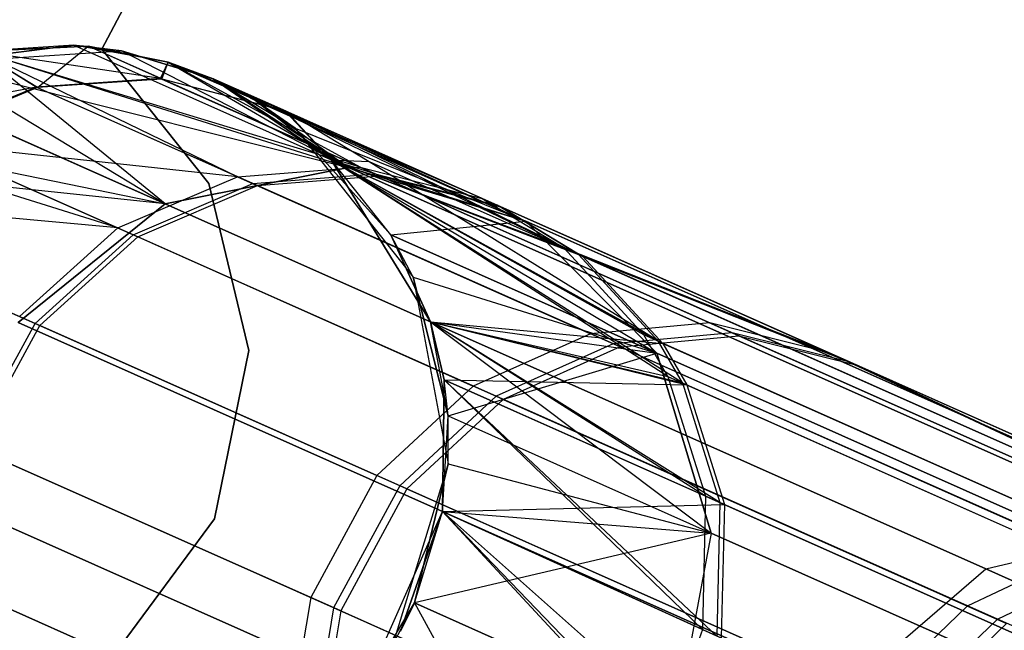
# Model space of a CAD drawing. Extents: x 0.3 to 7.1, y -3.38 to 3.38.
# Tile 167 of 256: x 0.67 to 0.92, y 1.29 to 1.45. Entities that reach past the tile are written whole.
import ezdxf

# ---------------------------------------------------------------- set-up
doc = ezdxf.new("R2010")
doc.units = 0
doc.header["$LTSCALE"] = 2.54
doc.layers.get('0').update_dxf_attribs({"linetype": 'CONTINUOUS'})

# ---------------------------------------------------------------- blocks, each defined once
blk = doc.blocks.new('SINGLES_AVVSTL_STL')
at = {"color": 0}
for p, q in [((0.81162, 1.6636, 1.7), (0.69427, 1.44108, 1.7)), ((0.69427, 1.44108, 1.9), (0.81162, 1.6636, 1.9)), ((0.69427, 1.44108, 1.9), (0.81162, 1.6636, 1.9)), ((0.81162, 1.6636, 1.7), (0.69427, 1.44108, 1.7)), ((0.68723, 1.44207, 17.50622), (0.65146, 1.43758, 17.50622)), ((0.65146, 1.43758, 1.70622), (0.68723, 1.44207, 17.50622)), ((0.68723, 1.44207, 17.50622), (0.65146, 1.43758, 17.50622)), ((0.65146, 1.43758, 1.70622), (0.68723, 1.44207, 17.50622)), ((0.65146, 1.43758, 1.70622), (0.69923, 1.44066, 1.70622)), ((0.65146, 1.43758, 1.70622), (0.69923, 1.44066, 1.70622)), ((0.68723, 1.44207, 23.18265), (0.66318, 1.44052, 51.88278)), ((0.68723, 1.44207, 23.18265), (0.66318, 1.44052, 23.18265)), ((0.68723, 1.44207, 23.18265), (0.66318, 1.44052, 51.88278)), ((0.68723, 1.44207, 23.18265), (0.66318, 1.44052, 23.18265)), ((0.66318, 1.44052, 51.88278), (0.69079, 1.44181, 51.88278)), ((0.66318, 1.44052, 51.88278), (0.69079, 1.44181, 51.88278)), ((0.69079, 1.44181, 58.76742), (0.66318, 1.44052, 58.76742)), ((0.69079, 1.44181, 57.56742), (0.66318, 1.44052, 57.56742)), ((0.69079, 1.44181, 58.76742), (0.66318, 1.44052, 58.76742)), ((0.69079, 1.44181, 57.56742), (0.66318, 1.44052, 57.56742)), ((0.75635, 1.4113, 22.51622), (0.66318, 1.44052, 23.18265)), ((0.75635, 1.4113, 22.51622), (0.66318, 1.44052, 23.18265)), ((0.71022, 1.40208, 22.50739), (0.66318, 1.44052, 23.18265)), ((0.71022, 1.40208, 22.50739), (0.66318, 1.44052, 23.18265)), ((0.72844, 1.40895, 52.54873), (0.66318, 1.44052, 51.88278)), ((0.72844, 1.40895, 52.54873), (0.66318, 1.44052, 51.88278)), ((0.75926, 1.41132, 52.54254), (0.66318, 1.44052, 51.88278)), ((0.75926, 1.41132, 52.54254), (0.66318, 1.44052, 51.88278)), ((0.67775, 1.43151, 59.11172), (0.66318, 1.44052, 58.76742)), ((0.67775, 1.43151, 59.11172), (0.66318, 1.44052, 58.76742)), ((0.70904, 1.43368, 59.10852), (0.66318, 1.44052, 58.76742)), ((0.70904, 1.43368, 59.10852), (0.66318, 1.44052, 58.76742)), ((0.67805, 1.43138, 57.22032), (0.66318, 1.44052, 57.56742)), ((0.67805, 1.43138, 57.22032), (0.66318, 1.44052, 57.56742)), ((0.67805, 1.43138, 57.22032), (0.69079, 1.44181, 57.56742)), ((0.67805, 1.43138, 57.22032), (0.69079, 1.44181, 57.56742)), ((0.69923, 1.44066, 17.50622), (0.68723, 1.44207, 17.50622)), ((0.68723, 1.44207, 17.50622), (0.75635, 1.4113, 18.17265)), ((0.68723, 1.44207, 17.50622), (0.75635, 1.4113, 18.17265)), ((0.68723, 1.44207, 17.50622), (0.69923, 1.44066, 1.70622)), ((0.68723, 1.44207, 17.50622), (0.69923, 1.44066, 1.70622)), ((0.69923, 1.44066, 17.50622), (0.68723, 1.44207, 17.50622)), ((0.71096, 1.43782, 23.18265), (0.68723, 1.44207, 23.18265)), ((0.68723, 1.44207, 23.18265), (0.69079, 1.44181, 51.88278)), ((0.68723, 1.44207, 23.18265), (0.69079, 1.44181, 51.88278)), ((0.68723, 1.44207, 23.18265), (0.75635, 1.4113, 22.51622)), ((0.71096, 1.43782, 23.18265), (0.68723, 1.44207, 23.18265)), ((0.68723, 1.44207, 23.18265), (0.75635, 1.4113, 22.51622)), ((0.71096, 1.43782, 23.18265), (0.69079, 1.44181, 51.88278)), ((0.69079, 1.44181, 51.88278), (0.71096, 1.43782, 51.88278)), ((0.71096, 1.43782, 23.18265), (0.69079, 1.44181, 51.88278)), ((0.75926, 1.41132, 52.54254), (0.69079, 1.44181, 51.88278)), ((0.75926, 1.41132, 52.54254), (0.69079, 1.44181, 51.88278)), ((0.69079, 1.44181, 51.88278), (0.71096, 1.43782, 51.88278)), ((0.70904, 1.43368, 59.10852), (0.69079, 1.44181, 58.76742)), ((0.70904, 1.43368, 59.10852), (0.69079, 1.44181, 58.76742)), ((0.71096, 1.43782, 58.76742), (0.69079, 1.44181, 58.76742)), ((0.71096, 1.43782, 57.56742), (0.69079, 1.44181, 57.56742)), ((0.69079, 1.44181, 57.56742), (0.69079, 1.44181, 58.76742)), ((0.71096, 1.43782, 58.76742), (0.69079, 1.44181, 58.76742)), ((0.69079, 1.44181, 57.56742), (0.69079, 1.44181, 58.76742)), ((0.70934, 1.43355, 57.22356), (0.69079, 1.44181, 57.56742)), ((0.71096, 1.43782, 57.56742), (0.69079, 1.44181, 57.56742)), ((0.70934, 1.43355, 57.22356), (0.69079, 1.44181, 57.56742)), ((0.69427, 1.44108, 1.7), (0.69427, 1.44108, 1.9)), ((0.69427, 1.44108, 1.9), (0.72118, 1.40721, 1.9)), ((0.72118, 1.40721, 1.7), (0.69427, 1.44108, 1.7)), ((0.69427, 1.44108, 1.7), (0.69427, 1.44108, 1.9)), ((0.72118, 1.40721, 1.7), (0.69427, 1.44108, 1.7)), ((0.69427, 1.44108, 1.9), (0.72118, 1.40721, 1.9)), ((0.69923, 1.44066, 1.70622), (0.72227, 1.43359, 1.70622)), ((0.75635, 1.4113, 18.17265), (0.69923, 1.44066, 17.50622)), ((0.72227, 1.43359, 17.50622), (0.69923, 1.44066, 17.50622)), ((0.75635, 1.4113, 18.17265), (0.69923, 1.44066, 17.50622)), ((0.69923, 1.44066, 17.50622), (0.69923, 1.44066, 1.70622)), ((0.69923, 1.44066, 17.50622), (0.69923, 1.44066, 1.70622)), ((0.72227, 1.43359, 17.50622), (0.69923, 1.44066, 17.50622)), ((0.69923, 1.44066, 1.70622), (0.72227, 1.43359, 1.70622)), ((0.65146, 1.43758, 17.50622), (0.75635, 1.4113, 18.17265)), ((0.65146, 1.43758, 17.50622), (0.75635, 1.4113, 18.17265)), ((0.65146, 1.43758, 17.50622), (0.71022, 1.40208, 18.18148)), ((0.65146, 1.43758, 17.50622), (0.71022, 1.40208, 18.18148)), ((0.70904, 1.43368, 59.10852), (0.71096, 1.43782, 58.76742)), ((0.70904, 1.43368, 59.10852), (0.71096, 1.43782, 58.76742)), ((0.70934, 1.43355, 57.22356), (0.71096, 1.43782, 57.56742)), ((0.70934, 1.43355, 57.22356), (0.71096, 1.43782, 57.56742)), ((0.72227, 1.43359, 23.18265), (0.71096, 1.43782, 23.18265)), ((0.71096, 1.43782, 23.18265), (0.71096, 1.43782, 51.88278)), ((0.71096, 1.43782, 51.88278), (0.72227, 1.43359, 51.88278)), ((0.71096, 1.43782, 23.18265), (0.71096, 1.43782, 51.88278)), ((0.71096, 1.43782, 23.18265), (0.75635, 1.4113, 22.51622)), ((0.71096, 1.43782, 23.18265), (0.75635, 1.4113, 22.51622)), ((0.72227, 1.43359, 23.18265), (0.71096, 1.43782, 23.18265)), ((0.75926, 1.41132, 52.54254), (0.71096, 1.43782, 51.88278)), ((0.75926, 1.41132, 52.54254), (0.71096, 1.43782, 51.88278)), ((0.79, 1.40343, 52.53541), (0.71096, 1.43782, 51.88278)), ((0.79, 1.40343, 52.53541), (0.71096, 1.43782, 51.88278)), ((0.71096, 1.43782, 51.88278), (0.72227, 1.43359, 51.88278)), ((0.72227, 1.43359, 58.76742), (0.71096, 1.43782, 58.76742)), ((0.71096, 1.43782, 58.76742), (0.74033, 1.42555, 59.10483)), ((0.71096, 1.43782, 58.76742), (0.74033, 1.42555, 59.10483)), ((0.72227, 1.43359, 57.56742), (0.71096, 1.43782, 57.56742)), ((0.71096, 1.43782, 57.56742), (0.71096, 1.43782, 58.76742)), ((0.72227, 1.43359, 58.76742), (0.71096, 1.43782, 58.76742)), ((0.71096, 1.43782, 57.56742), (0.71096, 1.43782, 58.76742)), ((0.74062, 1.42541, 57.22728), (0.71096, 1.43782, 57.56742)), ((0.72227, 1.43359, 57.56742), (0.71096, 1.43782, 57.56742)), ((0.74062, 1.42541, 57.22728), (0.71096, 1.43782, 57.56742)), ((0.64019, 1.43325, 17.50622), (0.71022, 1.40208, 18.18148)), ((0.64019, 1.43325, 17.50622), (0.71022, 1.40208, 18.18148)), ((0.71022, 1.40208, 22.50739), (0.64019, 1.43325, 23.18265)), ((0.71022, 1.40208, 22.50739), (0.64019, 1.43325, 23.18265)), ((0.70904, 1.43368, 59.10852), (0.67775, 1.43151, 59.11172)), ((0.70904, 1.43368, 59.10852), (0.67775, 1.43151, 59.11172)), ((0.70934, 1.43355, 57.22356), (0.67805, 1.43138, 57.22032)), ((0.70934, 1.43355, 57.22356), (0.67805, 1.43138, 57.22032)), ((0.76305, 1.40964, 59.44506), (0.70904, 1.43368, 59.10852)), ((0.70904, 1.43368, 59.10852), (0.74033, 1.42555, 59.10483)), ((0.70904, 1.43368, 59.10852), (0.74033, 1.42555, 59.10483)), ((0.76305, 1.40964, 59.44506), (0.70904, 1.43368, 59.10852)), ((0.74062, 1.42541, 57.22728), (0.70934, 1.43355, 57.22356)), ((0.70934, 1.43355, 57.22356), (0.76421, 1.40912, 56.88436)), ((0.74062, 1.42541, 57.22728), (0.70934, 1.43355, 57.22356)), ((0.70934, 1.43355, 57.22356), (0.76421, 1.40912, 56.88436)), ((0.72227, 1.43359, 1.70622), (0.74295, 1.4212, 1.70622)), ((0.73299, 1.42802, 17.50622), (0.72227, 1.43359, 17.50622)), ((0.72227, 1.43359, 17.50622), (0.75635, 1.4113, 18.17265)), ((0.72227, 1.43359, 17.50622), (0.75635, 1.4113, 18.17265)), ((0.72227, 1.43359, 17.50622), (0.72227, 1.43359, 1.70622)), ((0.72227, 1.43359, 17.50622), (0.72227, 1.43359, 1.70622)), ((0.72227, 1.43359, 17.50622), (0.74295, 1.4212, 1.70622)), ((0.72227, 1.43359, 1.70622), (0.74295, 1.4212, 1.70622)), ((0.72227, 1.43359, 17.50622), (0.74295, 1.4212, 1.70622)), ((0.73299, 1.42802, 17.50622), (0.72227, 1.43359, 17.50622)), ((0.73299, 1.42802, 23.18265), (0.72227, 1.43359, 51.88278)), ((0.72227, 1.43359, 51.88278), (0.75202, 1.41323, 51.88278)), ((0.73299, 1.42802, 23.18265), (0.72227, 1.43359, 51.88278)), ((0.73299, 1.42802, 23.18265), (0.72227, 1.43359, 23.18265)), ((0.72227, 1.43359, 23.18265), (0.72227, 1.43359, 51.88278)), ((0.72227, 1.43359, 23.18265), (0.72227, 1.43359, 51.88278)), ((0.72227, 1.43359, 23.18265), (0.75635, 1.4113, 22.51622)), ((0.72227, 1.43359, 23.18265), (0.75635, 1.4113, 22.51622)), ((0.72227, 1.43359, 23.18265), (0.801, 1.39774, 22.52687)), ((0.73299, 1.42802, 23.18265), (0.72227, 1.43359, 23.18265)), ((0.72227, 1.43359, 23.18265), (0.801, 1.39774, 22.52687)), ((0.79, 1.40343, 52.53541), (0.72227, 1.43359, 51.88278)), ((0.72227, 1.43359, 51.88278), (0.75202, 1.41323, 51.88278)), ((0.72227, 1.43359, 51.88278), (0.8105, 1.391, 52.52999)), ((0.72227, 1.43359, 51.88278), (0.8105, 1.391, 52.52999)), ((0.79, 1.40343, 52.53541), (0.72227, 1.43359, 51.88278)), ((0.74033, 1.42555, 59.10483), (0.72227, 1.43359, 58.76742)), ((0.75202, 1.41323, 58.76742), (0.72227, 1.43359, 58.76742)), ((0.74033, 1.42555, 59.10483), (0.72227, 1.43359, 58.76742)), ((0.75202, 1.41323, 57.56742), (0.72227, 1.43359, 57.56742)), ((0.72227, 1.43359, 57.56742), (0.72227, 1.43359, 58.76742)), ((0.75202, 1.41323, 58.76742), (0.72227, 1.43359, 58.76742)), ((0.72227, 1.43359, 57.56742), (0.72227, 1.43359, 58.76742)), ((0.74062, 1.42541, 57.22728), (0.72227, 1.43359, 57.56742)), ((0.75202, 1.41323, 57.56742), (0.72227, 1.43359, 57.56742)), ((0.74062, 1.42541, 57.22728), (0.72227, 1.43359, 57.56742)), ((0.67775, 1.43151, 59.11172), (0.61961, 1.4207, 58.76742)), ((0.67775, 1.43151, 59.11172), (0.61961, 1.4207, 58.76742)), ((0.67775, 1.43151, 59.11172), (0.64718, 1.41877, 59.11436)), ((0.67775, 1.43151, 59.11172), (0.64718, 1.41877, 59.11436)), ((0.67805, 1.43138, 57.22032), (0.64748, 1.41864, 57.21768)), ((0.67805, 1.43138, 57.22032), (0.64748, 1.41864, 57.21768)), ((0.73226, 1.40724, 59.45143), (0.67775, 1.43151, 59.11172)), ((0.73226, 1.40724, 59.45143), (0.67775, 1.43151, 59.11172)), ((0.67805, 1.43138, 57.22032), (0.73344, 1.40672, 56.87794)), ((0.67805, 1.43138, 57.22032), (0.73344, 1.40672, 56.87794)), ((0.74295, 1.4212, 17.50622), (0.73299, 1.42802, 17.50622)), ((0.73299, 1.42802, 17.50622), (0.801, 1.39774, 18.162)), ((0.73299, 1.42802, 17.50622), (0.801, 1.39774, 18.162)), ((0.73299, 1.42802, 17.50622), (0.75635, 1.4113, 18.17265)), ((0.73299, 1.42802, 17.50622), (0.75635, 1.4113, 18.17265)), ((0.73299, 1.42802, 17.50622), (0.74295, 1.4212, 1.70622)), ((0.73299, 1.42802, 17.50622), (0.74295, 1.4212, 1.70622)), ((0.74295, 1.4212, 17.50622), (0.73299, 1.42802, 17.50622)), ((0.75202, 1.41323, 23.18265), (0.73299, 1.42802, 23.18265)), ((0.73299, 1.42802, 23.18265), (0.75202, 1.41323, 51.88278)), ((0.73299, 1.42802, 23.18265), (0.75202, 1.41323, 51.88278)), ((0.73299, 1.42802, 23.18265), (0.801, 1.39774, 22.52687)), ((0.73299, 1.42802, 23.18265), (0.801, 1.39774, 22.52687)), ((0.75202, 1.41323, 23.18265), (0.73299, 1.42802, 23.18265)), ((0.79375, 1.40176, 59.43774), (0.74033, 1.42555, 59.10483)), ((0.81422, 1.38934, 59.43217), (0.74033, 1.42555, 59.10483)), ((0.79375, 1.40176, 59.43774), (0.74033, 1.42555, 59.10483)), ((0.81422, 1.38934, 59.43217), (0.74033, 1.42555, 59.10483)), ((0.75202, 1.41323, 58.76742), (0.74033, 1.42555, 59.10483)), ((0.75202, 1.41323, 58.76742), (0.74033, 1.42555, 59.10483)), ((0.75202, 1.41323, 57.56742), (0.74062, 1.42541, 57.22728)), ((0.74062, 1.42541, 57.22728), (0.79491, 1.40125, 56.89174)), ((0.74062, 1.42541, 57.22728), (0.76153, 1.4128, 57.2301)), ((0.74062, 1.42541, 57.22728), (0.79491, 1.40125, 56.89174)), ((0.74062, 1.42541, 57.22728), (0.76153, 1.4128, 57.2301)), ((0.75202, 1.41323, 57.56742), (0.74062, 1.42541, 57.22728)), ((0.61961, 1.4207, 23.18265), (0.71022, 1.40208, 22.50739)), ((0.61961, 1.4207, 23.18265), (0.71022, 1.40208, 22.50739)), ((0.69826, 1.39603, 52.55382), (0.61961, 1.4207, 51.88278)), ((0.69826, 1.39603, 52.55382), (0.61961, 1.4207, 51.88278)), ((0.72844, 1.40895, 52.54873), (0.61961, 1.4207, 51.88278)), ((0.72844, 1.40895, 52.54873), (0.61961, 1.4207, 51.88278)), ((0.74295, 1.4212, 1.70622), (0.77262, 1.38364, 1.70622)), ((0.76697, 1.39431, 17.50622), (0.74295, 1.4212, 17.50622)), ((0.74295, 1.4212, 17.50622), (0.801, 1.39774, 18.162)), ((0.74295, 1.4212, 17.50622), (0.801, 1.39774, 18.162)), ((0.74295, 1.4212, 1.70622), (0.77262, 1.38364, 1.70622)), ((0.74295, 1.4212, 1.70622), (0.76697, 1.39431, 17.50622)), ((0.74295, 1.4212, 1.70622), (0.76697, 1.39431, 17.50622)), ((0.74295, 1.4212, 1.70622), (0.74295, 1.4212, 17.50622)), ((0.76697, 1.39431, 17.50622), (0.74295, 1.4212, 17.50622)), ((0.74295, 1.4212, 1.70622), (0.74295, 1.4212, 17.50622)), ((0.70211, 1.39432, 59.45665), (0.64718, 1.41877, 59.11436)), ((0.70211, 1.39432, 59.45665), (0.64718, 1.41877, 59.11436)), ((0.64748, 1.41864, 57.21768), (0.7033, 1.39379, 56.87267)), ((0.64748, 1.41864, 57.21768), (0.7033, 1.39379, 56.87267)), ((0.71022, 1.40208, 18.18148), (0.6106, 1.41266, 17.50622)), ((0.71022, 1.40208, 18.18148), (0.6106, 1.41266, 17.50622)), ((0.76697, 1.39431, 23.18265), (0.75202, 1.41323, 51.88278)), ((0.75202, 1.41323, 51.88278), (0.77695, 1.37237, 51.88278)), ((0.76697, 1.39431, 23.18265), (0.75202, 1.41323, 23.18265)), ((0.75202, 1.41323, 23.18265), (0.75202, 1.41323, 51.88278)), ((0.76697, 1.39431, 23.18265), (0.75202, 1.41323, 51.88278)), ((0.75202, 1.41323, 23.18265), (0.75202, 1.41323, 51.88278)), ((0.75202, 1.41323, 23.18265), (0.801, 1.39774, 22.52687)), ((0.75202, 1.41323, 23.18265), (0.801, 1.39774, 22.52687)), ((0.75202, 1.41323, 23.18265), (0.83394, 1.36449, 22.5369)), ((0.76697, 1.39431, 23.18265), (0.75202, 1.41323, 23.18265)), ((0.75202, 1.41323, 23.18265), (0.83394, 1.36449, 22.5369)), ((0.83066, 1.36907, 52.52375), (0.75202, 1.41323, 51.88278)), ((0.75202, 1.41323, 51.88278), (0.8105, 1.391, 52.52999)), ((0.75202, 1.41323, 51.88278), (0.8105, 1.391, 52.52999)), ((0.83673, 1.35862, 52.52152), (0.75202, 1.41323, 51.88278)), ((0.83066, 1.36907, 52.52375), (0.75202, 1.41323, 51.88278)), ((0.83673, 1.35862, 52.52152), (0.75202, 1.41323, 51.88278)), ((0.75202, 1.41323, 51.88278), (0.77695, 1.37237, 51.88278)), ((0.83434, 1.36743, 59.42578), (0.75202, 1.41323, 58.76742)), ((0.75202, 1.41323, 58.76742), (0.81422, 1.38934, 59.43217)), ((0.75202, 1.41323, 58.76742), (0.81422, 1.38934, 59.43217)), ((0.8404, 1.35699, 59.42348), (0.75202, 1.41323, 58.76742)), ((0.83434, 1.36743, 59.42578), (0.75202, 1.41323, 58.76742)), ((0.8404, 1.35699, 59.42348), (0.75202, 1.41323, 58.76742)), ((0.77695, 1.37237, 58.76742), (0.75202, 1.41323, 58.76742)), ((0.77695, 1.37237, 57.56742), (0.75202, 1.41323, 57.56742)), ((0.75202, 1.41323, 57.56742), (0.75202, 1.41323, 58.76742)), ((0.77695, 1.37237, 58.76742), (0.75202, 1.41323, 58.76742)), ((0.75202, 1.41323, 57.56742), (0.75202, 1.41323, 58.76742)), ((0.75202, 1.41323, 57.56742), (0.76153, 1.4128, 57.2301)), ((0.75202, 1.41323, 57.56742), (0.76153, 1.4128, 57.2301)), ((0.75202, 1.41323, 57.56742), (0.83547, 1.36693, 56.9038)), ((0.75202, 1.41323, 57.56742), (0.83547, 1.36693, 56.9038)), ((0.77695, 1.37237, 57.56742), (0.75202, 1.41323, 57.56742)), ((0.76153, 1.4128, 57.2301), (0.81536, 1.38883, 56.89735)), ((0.76153, 1.4128, 57.2301), (0.81536, 1.38883, 56.89735)), ((0.76153, 1.4128, 57.2301), (0.83547, 1.36693, 56.9038)), ((0.76153, 1.4128, 57.2301), (0.83547, 1.36693, 56.9038)), ((0.71022, 1.40208, 18.18148), (0.75635, 1.4113, 18.17265)), ((0.71022, 1.40208, 18.18148), (0.75635, 1.4113, 18.17265)), ((0.75635, 1.4113, 22.51622), (0.71022, 1.40208, 22.50739)), ((0.75635, 1.4113, 22.51622), (0.71022, 1.40208, 22.50739)), ((0.72844, 1.40895, 52.54873), (0.75926, 1.41132, 52.54254)), ((0.72844, 1.40895, 52.54873), (0.75926, 1.41132, 52.54254)), ((0.75635, 1.4113, 18.17265), (0.801, 1.39774, 18.162)), ((0.96017, 1.32055, 18.80517), (0.75635, 1.4113, 18.17265)), ((0.96017, 1.32055, 18.80517), (0.75635, 1.4113, 18.17265)), ((0.75635, 1.4113, 18.17265), (0.801, 1.39774, 18.162)), ((0.801, 1.39774, 22.52687), (0.75635, 1.4113, 22.51622)), ((0.75635, 1.4113, 22.51622), (0.96017, 1.32055, 21.8837)), ((0.75635, 1.4113, 22.51622), (0.96017, 1.32055, 21.8837)), ((0.801, 1.39774, 22.52687), (0.75635, 1.4113, 22.51622)), ((0.75926, 1.41132, 52.54254), (0.79, 1.40343, 52.53541)), ((0.75926, 1.41132, 52.54254), (0.79, 1.40343, 52.53541)), ((0.75926, 1.41132, 52.54254), (0.84725, 1.37215, 52.87456)), ((0.75926, 1.41132, 52.54254), (0.84725, 1.37215, 52.87456)), ((0.69826, 1.39603, 52.55382), (0.72844, 1.40895, 52.54873)), ((0.69826, 1.39603, 52.55382), (0.72844, 1.40895, 52.54873)), ((0.72844, 1.40895, 52.54873), (0.81726, 1.3694, 52.88387)), ((0.72844, 1.40895, 52.54873), (0.81726, 1.3694, 52.88387)), ((0.73226, 1.40724, 59.45143), (0.76305, 1.40964, 59.44506)), ((0.73226, 1.40724, 59.45143), (0.76305, 1.40964, 59.44506)), ((0.73344, 1.40672, 56.87794), (0.76421, 1.40912, 56.88436)), ((0.73344, 1.40672, 56.87794), (0.76421, 1.40912, 56.88436)), ((0.76305, 1.40964, 59.44506), (0.79375, 1.40176, 59.43774)), ((0.85288, 1.36964, 59.77646), (0.76305, 1.40964, 59.44506)), ((0.76305, 1.40964, 59.44506), (0.79375, 1.40176, 59.43774)), ((0.85288, 1.36964, 59.77646), (0.76305, 1.40964, 59.44506)), ((0.76421, 1.40912, 56.88436), (0.85462, 1.36887, 56.55311)), ((0.76421, 1.40912, 56.88436), (0.85462, 1.36887, 56.55311)), ((0.76421, 1.40912, 56.88436), (0.79491, 1.40125, 56.89174)), ((0.76421, 1.40912, 56.88436), (0.79491, 1.40125, 56.89174)), ((0.70211, 1.39432, 59.45665), (0.73226, 1.40724, 59.45143)), ((0.70211, 1.39432, 59.45665), (0.73226, 1.40724, 59.45143)), ((0.7033, 1.39379, 56.87267), (0.73344, 1.40672, 56.87794)), ((0.7033, 1.39379, 56.87267), (0.73344, 1.40672, 56.87794)), ((0.72118, 1.40721, 1.9), (0.73127, 1.36515, 1.9)), ((0.73127, 1.36515, 1.7), (0.72118, 1.40721, 1.7)), ((0.72118, 1.40721, 1.7), (0.72118, 1.40721, 1.9)), ((0.72118, 1.40721, 1.7), (0.72118, 1.40721, 1.9)), ((0.73127, 1.36515, 1.7), (0.72118, 1.40721, 1.7)), ((0.72118, 1.40721, 1.9), (0.73127, 1.36515, 1.9)), ((0.82294, 1.36687, 59.78594), (0.73226, 1.40724, 59.45143)), ((0.82294, 1.36687, 59.78594), (0.73226, 1.40724, 59.45143)), ((0.82469, 1.36609, 56.54358), (0.73344, 1.40672, 56.87794)), ((0.82469, 1.36609, 56.54358), (0.73344, 1.40672, 56.87794)), ((0.69826, 1.39603, 52.55382), (0.60362, 1.40484, 51.88278)), ((0.69826, 1.39603, 52.55382), (0.60362, 1.40484, 51.88278)), ((0.79, 1.40343, 52.53541), (0.8105, 1.391, 52.52999)), ((0.79, 1.40343, 52.53541), (0.8105, 1.391, 52.52999)), ((0.79, 1.40343, 52.53541), (0.87704, 1.36468, 52.86384)), ((0.79, 1.40343, 52.53541), (0.87704, 1.36468, 52.86384)), ((0.67318, 1.37218, 18.18647), (0.71022, 1.40208, 18.18148)), ((0.67318, 1.37218, 18.18647), (0.71022, 1.40208, 18.18148)), ((0.71022, 1.40208, 22.50739), (0.67318, 1.37218, 22.5024)), ((0.71022, 1.40208, 22.50739), (0.67318, 1.37218, 22.5024)), ((0.91674, 1.31013, 18.82238), (0.71022, 1.40208, 18.18148)), ((0.91674, 1.31013, 18.82238), (0.71022, 1.40208, 18.18148)), ((0.71022, 1.40208, 22.50739), (0.91674, 1.31013, 21.86649)), ((0.71022, 1.40208, 22.50739), (0.91674, 1.31013, 21.86649)), ((0.88261, 1.3622, 59.76556), (0.79375, 1.40176, 59.43774)), ((0.88261, 1.3622, 59.76556), (0.79375, 1.40176, 59.43774)), ((0.81422, 1.38934, 59.43217), (0.79375, 1.40176, 59.43774)), ((0.81422, 1.38934, 59.43217), (0.79375, 1.40176, 59.43774)), ((0.79491, 1.40125, 56.89174), (0.88433, 1.36143, 56.56407)), ((0.79491, 1.40125, 56.89174), (0.88433, 1.36143, 56.56407)), ((0.79491, 1.40125, 56.89174), (0.81536, 1.38883, 56.89735)), ((0.79491, 1.40125, 56.89174), (0.81536, 1.38883, 56.89735)), ((0.76697, 1.39431, 17.50622), (0.801, 1.39774, 18.162)), ((0.76697, 1.39431, 17.50622), (0.801, 1.39774, 18.162)), ((0.801, 1.39774, 18.162), (0.83394, 1.36449, 18.15197)), ((1.00156, 1.30844, 18.78441), (0.801, 1.39774, 18.162)), ((1.00156, 1.30844, 18.78441), (0.801, 1.39774, 18.162)), ((0.801, 1.39774, 18.162), (0.83394, 1.36449, 18.15197)), ((0.83394, 1.36449, 22.5369), (0.801, 1.39774, 22.52687)), ((0.801, 1.39774, 22.52687), (1.00156, 1.30844, 21.90446)), ((0.801, 1.39774, 22.52687), (1.00156, 1.30844, 21.90446)), ((0.83394, 1.36449, 22.5369), (0.801, 1.39774, 22.52687)), ((0.67745, 1.37197, 59.4598), (0.62227, 1.39653, 59.11594)), ((0.67745, 1.37197, 59.4598), (0.62227, 1.39653, 59.11594)), ((0.62258, 1.3964, 57.21608), (0.67865, 1.37143, 56.8695)), ((0.62258, 1.3964, 57.21608), (0.67865, 1.37143, 56.8695)), ((0.67358, 1.37369, 52.55688), (0.69826, 1.39603, 52.55382)), ((0.67358, 1.37369, 52.55688), (0.69826, 1.39603, 52.55382)), ((0.69826, 1.39603, 52.55382), (0.78775, 1.35619, 52.89152)), ((0.69826, 1.39603, 52.55382), (0.78775, 1.35619, 52.89152)), ((0.67745, 1.37197, 59.4598), (0.70211, 1.39432, 59.45665)), ((0.67745, 1.37197, 59.4598), (0.70211, 1.39432, 59.45665)), ((0.67865, 1.37143, 56.8695), (0.7033, 1.39379, 56.87267)), ((0.67865, 1.37143, 56.8695), (0.7033, 1.39379, 56.87267)), ((0.79348, 1.35364, 59.79373), (0.70211, 1.39432, 59.45665)), ((0.79348, 1.35364, 59.79373), (0.70211, 1.39432, 59.45665)), ((0.79525, 1.35285, 56.53575), (0.7033, 1.39379, 56.87267)), ((0.79525, 1.35285, 56.53575), (0.7033, 1.39379, 56.87267)), ((0.83394, 1.36449, 18.15197), (0.76697, 1.39431, 17.50622)), ((0.77262, 1.38364, 17.50622), (0.76697, 1.39431, 17.50622)), ((0.83394, 1.36449, 18.15197), (0.76697, 1.39431, 17.50622)), ((0.77262, 1.38364, 1.70622), (0.76697, 1.39431, 17.50622)), ((0.77262, 1.38364, 17.50622), (0.76697, 1.39431, 17.50622)), ((0.77262, 1.38364, 1.70622), (0.76697, 1.39431, 17.50622)), ((0.77695, 1.37237, 23.18265), (0.76697, 1.39431, 23.18265)), ((0.76697, 1.39431, 23.18265), (0.77695, 1.37237, 51.88278)), ((0.76697, 1.39431, 23.18265), (0.77695, 1.37237, 51.88278)), ((0.76697, 1.39431, 23.18265), (0.83394, 1.36449, 22.5369)), ((0.76697, 1.39431, 23.18265), (0.83394, 1.36449, 22.5369)), ((0.77695, 1.37237, 23.18265), (0.76697, 1.39431, 23.18265)), ((0.8105, 1.391, 52.52999), (0.83066, 1.36907, 52.52375)), ((1.01677, 1.29916, 53.16833), (0.8105, 1.391, 52.52999)), ((0.8105, 1.391, 52.52999), (0.87704, 1.36468, 52.86384)), ((0.8105, 1.391, 52.52999), (0.83066, 1.36907, 52.52375)), ((1.01677, 1.29916, 53.16833), (0.8105, 1.391, 52.52999)), ((0.8105, 1.391, 52.52999), (0.87704, 1.36468, 52.86384)), ((0.81422, 1.38934, 59.43217), (0.83434, 1.36743, 59.42578)), ((1.02403, 1.29593, 60.06907), (0.81422, 1.38934, 59.43217)), ((0.81422, 1.38934, 59.43217), (0.88261, 1.3622, 59.76556)), ((0.81422, 1.38934, 59.43217), (0.83434, 1.36743, 59.42578)), ((1.02403, 1.29593, 60.06907), (0.81422, 1.38934, 59.43217)), ((0.81422, 1.38934, 59.43217), (0.88261, 1.3622, 59.76556)), ((0.88433, 1.36143, 56.56407), (0.81536, 1.38883, 56.89735)), ((0.81536, 1.38883, 56.89735), (1.02629, 1.29492, 56.26082)), ((0.81536, 1.38883, 56.89735), (0.83547, 1.36693, 56.9038)), ((0.81536, 1.38883, 56.89735), (1.02629, 1.29492, 56.26082)), ((0.88433, 1.36143, 56.56407), (0.81536, 1.38883, 56.89735)), ((0.81536, 1.38883, 56.89735), (0.83547, 1.36693, 56.9038)), ((0.77262, 1.38364, 1.70622), (0.78144, 1.3366, 1.70622)), ((0.78139, 1.34867, 17.50622), (0.77262, 1.38364, 17.50622)), ((0.77262, 1.38364, 17.50622), (0.83394, 1.36449, 18.15197)), ((0.77262, 1.38364, 17.50622), (0.83394, 1.36449, 18.15197)), ((0.77262, 1.38364, 1.70622), (0.78144, 1.3366, 1.70622)), ((0.77262, 1.38364, 1.70622), (0.78139, 1.34867, 17.50622)), ((0.77262, 1.38364, 1.70622), (0.78139, 1.34867, 17.50622)), ((0.77262, 1.38364, 1.70622), (0.77262, 1.38364, 17.50622)), ((0.78139, 1.34867, 17.50622), (0.77262, 1.38364, 17.50622)), ((0.77262, 1.38364, 1.70622), (0.77262, 1.38364, 17.50622)), ((0.67358, 1.37369, 52.55688), (0.76349, 1.33366, 52.89613)), ((0.67358, 1.37369, 52.55688), (0.76349, 1.33366, 52.89613)), ((0.66073, 1.34126, 59.46046), (0.67745, 1.37197, 59.4598)), ((0.66073, 1.34126, 59.46046), (0.67745, 1.37197, 59.4598)), ((0.66193, 1.34072, 56.86884), (0.67865, 1.37143, 56.8695)), ((0.66193, 1.34072, 56.86884), (0.67865, 1.37143, 56.8695)), ((0.88123, 1.27955, 18.83209), (0.67318, 1.37218, 18.18647)), ((0.88123, 1.27955, 18.83209), (0.67318, 1.37218, 18.18647)), ((0.67318, 1.37218, 22.5024), (0.88123, 1.27955, 21.85677)), ((0.67318, 1.37218, 22.5024), (0.88123, 1.27955, 21.85677)), ((0.76924, 1.3311, 59.79841), (0.67745, 1.37197, 59.4598)), ((0.76924, 1.3311, 59.79841), (0.67745, 1.37197, 59.4598)), ((0.77101, 1.33031, 56.53104), (0.67865, 1.37143, 56.8695)), ((0.77101, 1.33031, 56.53104), (0.67865, 1.37143, 56.8695)), ((0.78139, 1.34867, 23.18265), (0.77695, 1.37237, 51.88278)), ((0.77695, 1.37237, 51.88278), (0.78039, 1.35775, 51.88278)), ((0.78139, 1.34867, 23.18265), (0.77695, 1.37237, 23.18265)), ((0.77695, 1.37237, 23.18265), (0.77695, 1.37237, 51.88278)), ((0.78139, 1.34867, 23.18265), (0.77695, 1.37237, 51.88278)), ((0.77695, 1.37237, 23.18265), (0.77695, 1.37237, 51.88278)), ((0.77695, 1.37237, 23.18265), (0.83394, 1.36449, 22.5369)), ((0.77695, 1.37237, 23.18265), (0.83394, 1.36449, 22.5369)), ((0.77695, 1.37237, 23.18265), (0.84762, 1.31918, 22.54401)), ((0.77695, 1.37237, 23.18265), (0.84762, 1.31918, 22.54401)), ((0.78139, 1.34867, 23.18265), (0.77695, 1.37237, 23.18265)), ((0.77695, 1.37237, 51.88278), (0.83673, 1.35862, 52.52152)), ((0.84618, 1.32846, 52.51676), (0.77695, 1.37237, 51.88278)), ((0.84618, 1.32846, 52.51676), (0.77695, 1.37237, 51.88278)), ((0.77695, 1.37237, 51.88278), (0.78039, 1.35775, 51.88278)), ((0.77695, 1.37237, 51.88278), (0.83673, 1.35862, 52.52152)), ((0.77695, 1.37237, 58.76742), (0.8404, 1.35699, 59.42348)), ((0.84982, 1.32684, 59.41859), (0.77695, 1.37237, 58.76742)), ((0.84982, 1.32684, 59.41859), (0.77695, 1.37237, 58.76742)), ((0.78039, 1.35775, 58.76742), (0.77695, 1.37237, 58.76742)), ((0.77695, 1.37237, 58.76742), (0.8404, 1.35699, 59.42348)), ((0.78039, 1.35775, 57.56742), (0.77695, 1.37237, 57.56742)), ((0.77695, 1.37237, 57.56742), (0.77695, 1.37237, 58.76742)), ((0.78039, 1.35775, 58.76742), (0.77695, 1.37237, 58.76742)), ((0.77695, 1.37237, 57.56742), (0.77695, 1.37237, 58.76742)), ((0.77695, 1.37237, 57.56742), (0.83547, 1.36693, 56.9038)), ((0.77695, 1.37237, 57.56742), (0.83547, 1.36693, 56.9038)), ((0.77695, 1.37237, 57.56742), (0.84153, 1.35649, 56.90612)), ((0.77695, 1.37237, 57.56742), (0.84153, 1.35649, 56.90612)), ((0.78039, 1.35775, 57.56742), (0.77695, 1.37237, 57.56742)), ((0.84725, 1.37215, 52.87456), (0.81726, 1.3694, 52.88387)), ((0.84725, 1.37215, 52.87456), (0.81726, 1.3694, 52.88387)), ((0.96953, 1.3177, 53.19327), (0.84725, 1.37215, 52.87456)), ((0.87704, 1.36468, 52.86384), (0.84725, 1.37215, 52.87456)), ((0.96953, 1.3177, 53.19327), (0.84725, 1.37215, 52.87456)), ((0.87704, 1.36468, 52.86384), (0.84725, 1.37215, 52.87456)), ((0.81726, 1.3694, 52.88387), (0.78775, 1.35619, 52.89152)), ((0.81726, 1.3694, 52.88387), (0.78775, 1.35619, 52.89152)), ((0.94069, 1.31445, 53.20558), (0.81726, 1.3694, 52.88387)), ((0.94069, 1.31445, 53.20558), (0.81726, 1.3694, 52.88387)), ((0.85288, 1.36964, 59.77646), (0.82294, 1.36687, 59.78594)), ((0.85288, 1.36964, 59.77646), (0.82294, 1.36687, 59.78594)), ((0.82469, 1.36609, 56.54358), (0.85462, 1.36887, 56.55311)), ((0.82469, 1.36609, 56.54358), (0.85462, 1.36887, 56.55311)), ((1.03494, 1.27812, 53.15596), (0.83066, 1.36907, 52.52375)), ((0.83673, 1.35862, 52.52152), (0.83066, 1.36907, 52.52375)), ((1.03494, 1.27812, 53.15596), (0.83066, 1.36907, 52.52375)), ((0.83673, 1.35862, 52.52152), (0.83066, 1.36907, 52.52375)), ((0.97693, 1.31441, 60.09432), (0.85288, 1.36964, 59.77646)), ((0.88261, 1.3622, 59.76556), (0.85288, 1.36964, 59.77646)), ((0.97693, 1.31441, 60.09432), (0.85288, 1.36964, 59.77646)), ((0.88261, 1.3622, 59.76556), (0.85288, 1.36964, 59.77646)), ((0.85462, 1.36887, 56.55311), (0.97923, 1.31338, 56.23547)), ((0.85462, 1.36887, 56.55311), (0.88433, 1.36143, 56.56407)), ((0.85462, 1.36887, 56.55311), (0.97923, 1.31338, 56.23547)), ((0.85462, 1.36887, 56.55311), (0.88433, 1.36143, 56.56407)), ((0.82294, 1.36687, 59.78594), (0.79348, 1.35364, 59.79373)), ((0.82294, 1.36687, 59.78594), (0.79348, 1.35364, 59.79373)), ((0.82469, 1.36609, 56.54358), (0.79525, 1.35285, 56.53575)), ((0.82469, 1.36609, 56.54358), (0.79525, 1.35285, 56.53575)), ((0.94816, 1.31112, 60.10678), (0.82294, 1.36687, 59.78594)), ((0.94816, 1.31112, 60.10678), (0.82294, 1.36687, 59.78594)), ((0.82469, 1.36609, 56.54358), (0.95048, 1.31009, 56.22296)), ((0.82469, 1.36609, 56.54358), (0.95048, 1.31009, 56.22296)), ((1.04214, 1.27491, 60.05654), (0.83434, 1.36743, 59.42578)), ((0.8404, 1.35699, 59.42348), (0.83434, 1.36743, 59.42578)), ((1.04214, 1.27491, 60.05654), (0.83434, 1.36743, 59.42578)), ((0.8404, 1.35699, 59.42348), (0.83434, 1.36743, 59.42578)), ((0.83547, 1.36693, 56.9038), (1.04437, 1.27392, 56.27339)), ((0.83547, 1.36693, 56.9038), (0.84153, 1.35649, 56.90612)), ((0.83547, 1.36693, 56.9038), (1.04437, 1.27392, 56.27339)), ((0.83547, 1.36693, 56.9038), (0.84153, 1.35649, 56.90612)), ((0.73127, 1.36515, 1.9), (0.72265, 1.32276, 1.9)), ((0.72265, 1.32276, 1.7), (0.73127, 1.36515, 1.7)), ((0.72265, 1.32276, 1.7), (0.73127, 1.36515, 1.7)), ((0.73127, 1.36515, 1.9), (0.72265, 1.32276, 1.9)), ((0.73127, 1.36515, 1.7), (0.73127, 1.36515, 1.9)), ((0.73127, 1.36515, 1.7), (0.73127, 1.36515, 1.9)), ((0.78139, 1.34867, 17.50622), (0.83394, 1.36449, 18.15197)), ((0.78139, 1.34867, 17.50622), (0.83394, 1.36449, 18.15197)), ((1.03143, 1.27656, 18.76485), (0.83394, 1.36449, 18.15197)), ((1.03143, 1.27656, 18.76485), (0.83394, 1.36449, 18.15197)), ((0.84762, 1.31918, 18.14485), (0.83394, 1.36449, 18.15197)), ((0.84762, 1.31918, 18.14485), (0.83394, 1.36449, 18.15197)), ((0.83394, 1.36449, 22.5369), (1.03143, 1.27656, 21.92401)), ((0.83394, 1.36449, 22.5369), (1.03143, 1.27656, 21.92401)), ((0.83394, 1.36449, 22.5369), (0.84762, 1.31918, 22.54401)), ((0.83394, 1.36449, 22.5369), (0.84762, 1.31918, 22.54401)), ((0.998, 1.31082, 53.1791), (0.87704, 1.36468, 52.86384)), ((0.998, 1.31082, 53.1791), (0.87704, 1.36468, 52.86384)), ((1.01677, 1.29916, 53.16833), (0.87704, 1.36468, 52.86384)), ((1.01677, 1.29916, 53.16833), (0.87704, 1.36468, 52.86384)), ((1.00532, 1.30756, 60.07997), (0.88261, 1.3622, 59.76556)), ((1.00532, 1.30756, 60.07997), (0.88261, 1.3622, 59.76556)), ((1.02403, 1.29593, 60.06907), (0.88261, 1.3622, 59.76556)), ((1.02403, 1.29593, 60.06907), (0.88261, 1.3622, 59.76556)), ((0.88433, 1.36143, 56.56407), (1.0076, 1.30655, 56.24987)), ((0.88433, 1.36143, 56.56407), (1.0076, 1.30655, 56.24987)), ((0.88433, 1.36143, 56.56407), (1.02629, 1.29492, 56.26082)), ((0.88433, 1.36143, 56.56407), (1.02629, 1.29492, 56.26082)), ((0.83673, 1.35862, 52.52152), (0.84618, 1.32846, 52.51676)), ((0.83673, 1.35862, 52.52152), (0.84618, 1.32846, 52.51676)), ((0.83673, 1.35862, 52.52152), (1.0403, 1.26799, 53.15153)), ((0.83673, 1.35862, 52.52152), (1.0403, 1.26799, 53.15153)), ((0.78775, 1.35619, 52.89152), (0.76349, 1.33366, 52.89613)), ((0.78775, 1.35619, 52.89152), (0.76349, 1.33366, 52.89613)), ((0.78003, 1.3246, 23.18265), (0.78039, 1.35775, 51.88278)), ((0.78039, 1.35775, 51.88278), (0.78003, 1.3246, 51.88278)), ((0.78003, 1.3246, 23.18265), (0.78039, 1.35775, 51.88278)), ((0.78039, 1.35775, 51.88278), (0.78003, 1.3246, 51.88278)), ((0.78003, 1.3246, 58.76742), (0.78039, 1.35775, 58.76742)), ((0.78003, 1.3246, 57.56742), (0.78039, 1.35775, 57.56742)), ((0.78003, 1.3246, 58.76742), (0.78039, 1.35775, 58.76742)), ((0.78003, 1.3246, 57.56742), (0.78039, 1.35775, 57.56742)), ((0.78139, 1.34867, 23.18265), (0.78039, 1.35775, 51.88278)), ((0.78139, 1.34867, 23.18265), (0.78039, 1.35775, 51.88278)), ((0.84618, 1.32846, 52.51676), (0.78039, 1.35775, 51.88278)), ((0.84618, 1.32846, 52.51676), (0.78039, 1.35775, 51.88278)), ((0.84541, 1.29486, 52.5138), (0.78039, 1.35775, 51.88278)), ((0.84541, 1.29486, 52.5138), (0.78039, 1.35775, 51.88278)), ((0.84982, 1.32684, 59.41859), (0.78039, 1.35775, 58.76742)), ((0.84982, 1.32684, 59.41859), (0.78039, 1.35775, 58.76742)), ((0.84904, 1.29324, 59.41555), (0.78039, 1.35775, 58.76742)), ((0.84904, 1.29324, 59.41555), (0.78039, 1.35775, 58.76742)), ((0.78039, 1.35775, 57.56742), (0.78039, 1.35775, 58.76742)), ((0.78039, 1.35775, 57.56742), (0.78039, 1.35775, 58.76742)), ((0.78039, 1.35775, 57.56742), (0.84153, 1.35649, 56.90612)), ((0.78039, 1.35775, 57.56742), (0.84153, 1.35649, 56.90612)), ((0.78039, 1.35775, 57.56742), (0.85094, 1.32634, 56.91105)), ((0.78039, 1.35775, 57.56742), (0.85094, 1.32634, 56.91105)), ((0.91212, 1.30081, 53.21568), (0.78775, 1.35619, 52.89152)), ((0.91212, 1.30081, 53.21568), (0.78775, 1.35619, 52.89152)), ((0.8404, 1.35699, 59.42348), (0.84982, 1.32684, 59.41859)), ((0.8404, 1.35699, 59.42348), (0.84982, 1.32684, 59.41859)), ((0.8404, 1.35699, 59.42348), (1.04747, 1.2648, 60.05206)), ((0.8404, 1.35699, 59.42348), (1.04747, 1.2648, 60.05206)), ((0.84153, 1.35649, 56.90612), (1.04969, 1.2638, 56.2779)), ((0.84153, 1.35649, 56.90612), (0.85094, 1.32634, 56.91105)), ((0.84153, 1.35649, 56.90612), (1.04969, 1.2638, 56.2779)), ((0.84153, 1.35649, 56.90612), (0.85094, 1.32634, 56.91105)), ((0.79348, 1.35364, 59.79373), (0.76924, 1.3311, 59.79841)), ((0.79348, 1.35364, 59.79373), (0.76924, 1.3311, 59.79841)), ((0.91965, 1.29746, 60.11702), (0.79348, 1.35364, 59.79373)), ((0.91965, 1.29746, 60.11702), (0.79348, 1.35364, 59.79373)), ((0.79525, 1.35285, 56.53575), (0.77101, 1.33031, 56.53104)), ((0.79525, 1.35285, 56.53575), (0.77101, 1.33031, 56.53104)), ((0.79525, 1.35285, 56.53575), (0.92199, 1.29642, 56.2127)), ((0.79525, 1.35285, 56.53575), (0.92199, 1.29642, 56.2127)), ((0.78003, 1.3246, 23.18265), (0.78139, 1.34867, 23.18265)), ((0.78003, 1.3246, 23.18265), (0.78139, 1.34867, 23.18265)), ((0.78144, 1.3366, 17.50622), (0.78139, 1.34867, 17.50622)), ((0.78139, 1.34867, 17.50622), (0.84762, 1.31918, 18.14485)), ((0.78139, 1.34867, 17.50622), (0.84762, 1.31918, 18.14485)), ((0.78144, 1.3366, 1.70622), (0.78139, 1.34867, 17.50622)), ((0.78144, 1.3366, 17.50622), (0.78139, 1.34867, 17.50622)), ((0.78144, 1.3366, 1.70622), (0.78139, 1.34867, 17.50622)), ((0.78139, 1.34867, 23.18265), (0.84762, 1.31918, 22.54401)), ((0.78139, 1.34867, 23.18265), (0.84762, 1.31918, 22.54401)), ((0.65686, 1.34298, 52.55752), (0.74685, 1.30291, 52.89709)), ((0.65686, 1.34298, 52.55752), (0.74685, 1.30291, 52.89709)), ((0.7526, 1.30035, 59.79938), (0.66073, 1.34126, 59.46046)), ((0.7526, 1.30035, 59.79938), (0.66073, 1.34126, 59.46046)), ((0.75438, 1.29956, 56.53007), (0.66193, 1.34072, 56.86884)), ((0.75438, 1.29956, 56.53007), (0.66193, 1.34072, 56.86884)), ((0.78144, 1.3366, 1.70622), (0.76738, 1.29084, 1.70622)), ((0.78144, 1.3366, 1.70622), (0.76738, 1.29084, 1.70622)), ((0.77295, 1.30156, 17.50622), (0.78144, 1.3366, 17.50622)), ((0.78144, 1.3366, 1.70622), (0.77295, 1.30156, 17.50622)), ((0.78144, 1.3366, 1.70622), (0.77295, 1.30156, 17.50622)), ((0.77295, 1.30156, 17.50622), (0.78144, 1.3366, 17.50622)), ((0.78144, 1.3366, 17.50622), (0.84762, 1.31918, 18.14485)), ((0.78144, 1.3366, 17.50622), (0.84762, 1.31918, 18.14485)), ((0.78144, 1.3366, 1.70622), (0.78144, 1.3366, 17.50622)), ((0.78144, 1.3366, 1.70622), (0.78144, 1.3366, 17.50622)), ((0.76349, 1.33366, 52.89613), (0.74685, 1.30291, 52.89709)), ((0.76349, 1.33366, 52.89613), (0.74685, 1.30291, 52.89709)), ((0.88843, 1.27803, 53.22177), (0.76349, 1.33366, 52.89613)), ((0.88843, 1.27803, 53.22177), (0.76349, 1.33366, 52.89613)), ((0.76924, 1.3311, 59.79841), (0.7526, 1.30035, 59.79938)), ((0.76924, 1.3311, 59.79841), (0.7526, 1.30035, 59.79938)), ((0.89599, 1.27467, 60.12318), (0.76924, 1.3311, 59.79841)), ((0.89599, 1.27467, 60.12318), (0.76924, 1.3311, 59.79841)), ((0.86176, 1.23582, 18.83209), (0.65371, 1.32845, 18.18647)), ((0.86176, 1.23582, 18.83209), (0.65371, 1.32845, 18.18647)), ((0.65371, 1.32845, 22.5024), (0.86176, 1.23582, 21.85677)), ((0.65371, 1.32845, 22.5024), (0.86176, 1.23582, 21.85677)), ((0.77101, 1.33031, 56.53104), (0.75438, 1.29956, 56.53007)), ((0.77101, 1.33031, 56.53104), (0.75438, 1.29956, 56.53007)), ((0.77101, 1.33031, 56.53104), (0.89834, 1.27362, 56.2065)), ((0.77101, 1.33031, 56.53104), (0.89834, 1.27362, 56.2065)), ((0.84618, 1.32846, 52.51676), (0.84541, 1.29486, 52.5138)), ((0.84618, 1.32846, 52.51676), (0.84541, 1.29486, 52.5138)), ((0.84618, 1.32846, 52.51676), (1.04824, 1.2385, 53.14206)), ((0.84618, 1.32846, 52.51676), (1.04824, 1.2385, 53.14206)), ((0.78003, 1.3246, 57.56742), (0.85094, 1.32634, 56.91105)), ((0.78003, 1.3246, 57.56742), (0.85094, 1.32634, 56.91105)), ((0.84982, 1.32684, 59.41859), (0.84904, 1.29324, 59.41555)), ((0.84982, 1.32684, 59.41859), (0.84904, 1.29324, 59.41555)), ((1.05535, 1.23533, 60.04247), (0.84982, 1.32684, 59.41859)), ((1.05535, 1.23533, 60.04247), (0.84982, 1.32684, 59.41859)), ((0.85094, 1.32634, 56.91105), (0.85015, 1.29275, 56.91411)), ((0.85094, 1.32634, 56.91105), (0.85015, 1.29275, 56.91411)), ((0.85094, 1.32634, 56.91105), (1.05756, 1.23435, 56.28752)), ((0.85094, 1.32634, 56.91105), (1.05756, 1.23435, 56.28752)), ((0.76056, 1.28088, 57.56742), (0.78003, 1.3246, 57.56742)), ((0.76056, 1.28088, 57.56742), (0.78003, 1.3246, 57.56742)), ((0.78003, 1.3246, 51.88278), (0.76946, 1.29448, 51.88278)), ((0.78003, 1.3246, 51.88278), (0.76946, 1.29448, 51.88278)), ((0.76946, 1.29448, 58.76742), (0.78003, 1.3246, 58.76742)), ((0.78003, 1.3246, 57.56742), (0.76946, 1.29448, 58.76742)), ((0.78003, 1.3246, 57.56742), (0.76946, 1.29448, 58.76742)), ((0.76946, 1.29448, 58.76742), (0.78003, 1.3246, 58.76742)), ((0.77295, 1.30156, 23.18265), (0.78003, 1.3246, 51.88278)), ((0.77295, 1.30156, 23.18265), (0.78003, 1.3246, 51.88278)), ((0.77295, 1.30156, 23.18265), (0.78003, 1.3246, 23.18265)), ((0.77295, 1.30156, 23.18265), (0.78003, 1.3246, 23.18265)), ((0.78003, 1.3246, 23.18265), (0.78003, 1.3246, 51.88278)), ((0.78003, 1.3246, 23.18265), (0.78003, 1.3246, 51.88278)), ((0.78003, 1.3246, 23.18265), (0.84762, 1.31918, 22.54401)), ((0.78003, 1.3246, 23.18265), (0.84762, 1.31918, 22.54401)), ((0.78003, 1.3246, 23.18265), (0.83892, 1.27219, 22.54658)), ((0.78003, 1.3246, 23.18265), (0.83892, 1.27219, 22.54658)), ((0.84541, 1.29486, 52.5138), (0.78003, 1.3246, 51.88278)), ((0.84541, 1.29486, 52.5138), (0.78003, 1.3246, 51.88278)), ((0.8349, 1.26535, 52.51326), (0.78003, 1.3246, 51.88278)), ((0.8349, 1.26535, 52.51326), (0.78003, 1.3246, 51.88278)), ((0.84904, 1.29324, 59.41555), (0.78003, 1.3246, 58.76742)), ((0.84904, 1.29324, 59.41555), (0.78003, 1.3246, 58.76742)), ((0.83852, 1.26374, 59.41499), (0.78003, 1.3246, 58.76742)), ((0.83852, 1.26374, 59.41499), (0.78003, 1.3246, 58.76742)), ((0.78003, 1.3246, 57.56742), (0.78003, 1.3246, 58.76742)), ((0.78003, 1.3246, 57.56742), (0.78003, 1.3246, 58.76742)), ((0.78003, 1.3246, 57.56742), (0.85015, 1.29275, 56.91411)), ((0.78003, 1.3246, 57.56742), (0.85015, 1.29275, 56.91411)), ((0.72265, 1.32276, 1.9), (0.69694, 1.28797, 1.9)), ((0.69694, 1.28797, 1.7), (0.72265, 1.32276, 1.7)), ((0.69694, 1.28797, 1.7), (0.72265, 1.32276, 1.7)), ((0.72265, 1.32276, 1.9), (0.69694, 1.28797, 1.9)), ((0.72265, 1.32276, 1.7), (0.72265, 1.32276, 1.9)), ((0.72265, 1.32276, 1.7), (0.72265, 1.32276, 1.9)), ((0.84762, 1.31918, 18.14485), (0.77295, 1.30156, 17.50622)), ((0.84762, 1.31918, 18.14485), (0.77295, 1.30156, 17.50622)), ((0.84762, 1.31918, 18.14485), (0.83892, 1.27219, 18.14229)), ((0.84762, 1.31918, 18.14485), (0.83892, 1.27219, 18.14229)), ((0.84762, 1.31918, 22.54401), (0.83892, 1.27219, 22.54658)), ((0.84762, 1.31918, 22.54401), (0.83892, 1.27219, 22.54658)), ((1.04294, 1.23222, 18.75099), (0.84762, 1.31918, 18.14485)), ((1.04294, 1.23222, 18.75099), (0.84762, 1.31918, 18.14485)), ((0.84762, 1.31918, 22.54401), (1.04294, 1.23222, 21.93788)), ((0.84762, 1.31918, 22.54401), (1.04294, 1.23222, 21.93788)), ((0.91674, 1.31013, 18.82238), (0.96017, 1.32055, 18.80517)), ((0.91674, 1.31013, 18.82238), (0.96017, 1.32055, 18.80517)), ((0.91674, 1.31013, 21.86649), (0.96017, 1.32055, 21.8837)), ((0.91674, 1.31013, 21.86649), (0.96017, 1.32055, 21.8837)), ((0.91212, 1.30081, 53.21568), (0.94069, 1.31445, 53.20558)), ((0.91212, 1.30081, 53.21568), (0.94069, 1.31445, 53.20558)), ((0.91965, 1.29746, 60.11702), (0.94816, 1.31112, 60.10678)), ((0.91965, 1.29746, 60.11702), (0.94816, 1.31112, 60.10678)), ((0.65144, 1.30878, 52.55548), (0.74116, 1.26883, 52.89401)), ((0.65144, 1.30878, 52.55548), (0.74116, 1.26883, 52.89401)), ((0.88123, 1.27955, 18.83209), (0.91674, 1.31013, 18.82238)), ((0.88123, 1.27955, 18.83209), (0.91674, 1.31013, 18.82238)), ((0.88123, 1.27955, 21.85677), (0.91674, 1.31013, 21.86649)), ((0.88123, 1.27955, 21.85677), (0.91674, 1.31013, 21.86649)), ((1.24925, 1.16208, 19.39629), (0.91674, 1.31013, 18.82238)), ((1.24925, 1.16208, 19.39629), (0.91674, 1.31013, 18.82238)), ((0.91674, 1.31013, 21.86649), (1.24925, 1.16208, 21.29258)), ((0.91674, 1.31013, 21.86649), (1.24925, 1.16208, 21.29258)), ((0.7469, 1.26628, 59.79626), (0.6553, 1.30706, 59.45836)), ((0.7469, 1.26628, 59.79626), (0.6553, 1.30706, 59.45836)), ((0.74867, 1.26549, 56.5332), (0.65649, 1.30653, 56.87096)), ((0.74867, 1.26549, 56.5332), (0.65649, 1.30653, 56.87096)), ((0.74685, 1.30291, 52.89709), (0.74116, 1.26883, 52.89401)), ((0.74685, 1.30291, 52.89709), (0.74116, 1.26883, 52.89401)), ((0.87191, 1.24724, 53.22303), (0.74685, 1.30291, 52.89709)), ((0.87191, 1.24724, 53.22303), (0.74685, 1.30291, 52.89709)), ((0.76056, 1.28088, 23.18265), (0.77295, 1.30156, 23.18265)), ((0.76056, 1.28088, 23.18265), (0.77295, 1.30156, 23.18265)), ((0.76738, 1.29084, 17.50622), (0.77295, 1.30156, 17.50622)), ((0.76738, 1.29084, 1.70622), (0.77295, 1.30156, 17.50622)), ((0.76738, 1.29084, 17.50622), (0.77295, 1.30156, 17.50622)), ((0.76738, 1.29084, 1.70622), (0.77295, 1.30156, 17.50622)), ((0.77295, 1.30156, 23.18265), (0.76946, 1.29448, 51.88278)), ((0.77295, 1.30156, 23.18265), (0.76946, 1.29448, 51.88278)), ((0.77295, 1.30156, 17.50622), (0.83892, 1.27219, 18.14229)), ((0.77295, 1.30156, 17.50622), (0.83892, 1.27219, 18.14229)), ((0.83892, 1.27219, 22.54658), (0.77295, 1.30156, 23.18265)), ((0.77295, 1.30156, 23.18265), (0.80982, 1.23427, 22.54401)), ((0.77295, 1.30156, 23.18265), (0.80982, 1.23427, 22.54401)), ((0.83892, 1.27219, 22.54658), (0.77295, 1.30156, 23.18265)), ((0.7526, 1.30035, 59.79938), (0.7469, 1.26628, 59.79626)), ((0.7526, 1.30035, 59.79938), (0.7469, 1.26628, 59.79626)), ((0.75438, 1.29956, 56.53007), (0.74867, 1.26549, 56.5332)), ((0.75438, 1.29956, 56.53007), (0.74867, 1.26549, 56.5332)), ((0.87948, 1.24386, 60.12446), (0.7526, 1.30035, 59.79938)), ((0.87948, 1.24386, 60.12446), (0.7526, 1.30035, 59.79938)), ((0.75438, 1.29956, 56.53007), (0.88183, 1.24282, 56.20522)), ((0.75438, 1.29956, 56.53007), (0.88183, 1.24282, 56.20522)), ((0.88843, 1.27803, 53.22177), (0.91212, 1.30081, 53.21568)), ((0.88843, 1.27803, 53.22177), (0.91212, 1.30081, 53.21568)), ((1.24258, 1.15369, 53.78226), (0.91212, 1.30081, 53.21568)), ((1.24258, 1.15369, 53.78226), (0.91212, 1.30081, 53.21568)), ((0.89599, 1.27467, 60.12318), (0.91965, 1.29746, 60.11702)), ((0.89599, 1.27467, 60.12318), (0.91965, 1.29746, 60.11702)), ((0.89834, 1.27362, 56.2065), (0.92199, 1.29642, 56.2127)), ((0.89834, 1.27362, 56.2065), (0.92199, 1.29642, 56.2127)), ((1.2551, 1.14811, 60.68373), (0.91965, 1.29746, 60.11702)), ((1.2551, 1.14811, 60.68373), (0.91965, 1.29746, 60.11702)), ((0.84541, 1.29486, 52.5138), (0.8349, 1.26535, 52.51326)), ((0.84541, 1.29486, 52.5138), (0.8349, 1.26535, 52.51326)), ((0.84541, 1.29486, 52.5138), (1.04653, 1.20532, 53.13619)), ((0.84541, 1.29486, 52.5138), (1.04653, 1.20532, 53.13619))]:
    blk.add_line(p, q, dxfattribs=at)

msp = doc.modelspace()

# ---------------------------------------------------------------- block references
at = {"color": 0}
msp.add_blockref('SINGLES_AVVSTL_STL', (0, 0), dxfattribs=at)

doc.saveas('drawing.dxf')
